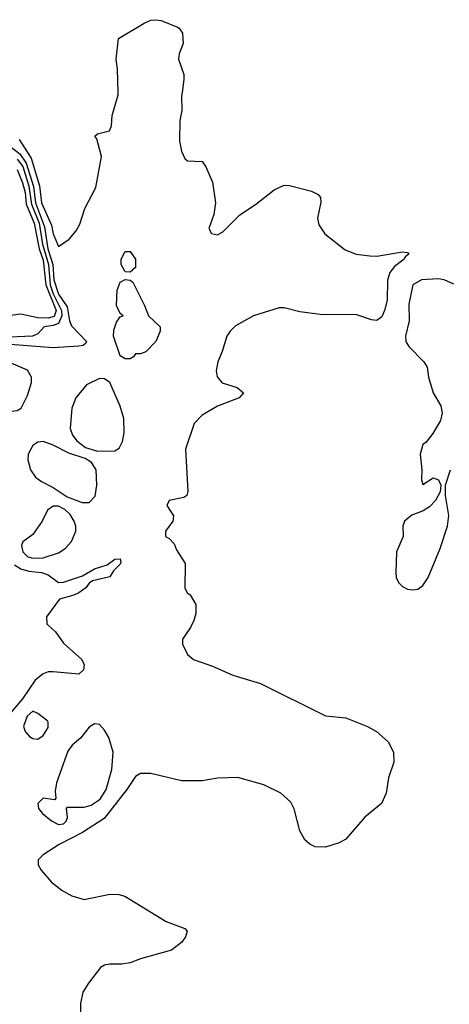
# Model space of a CAD drawing. Header units: inches. Extents: x 1384664 to 1536621, y 460766 to 646467.
# Tile 195 of 256: x 1444399 to 1446073, y 566447 to 570283. Entities that reach past the tile are written whole.
import ezdxf

# ---------------------------------------------------------------- set-up
doc = ezdxf.new("R2010")
doc.units = ezdxf.units.IN
doc.header["$MEASUREMENT"] = 0
doc.layers.add('B4546', color=7, linetype='Continuous')
doc.layers.add('B4547', color=7, linetype='Continuous')

msp = doc.modelspace()

# ---------------------------------------------------------------- linework, layer by layer
at = {"layer": 'B4546', "color": 5}
for points, elevation in [([(1444396.9, 569816.9), (1444443.6, 569743.6), (1444476.5, 569636.5), (1444484.6, 569570), (1444523.1, 569483.1), (1444530, 569448.7), (1444550, 569399.5), (1444591.5, 569428.5), (1444619.4, 569460.6), (1444633.4, 569486.6), (1444652.6, 569547.4), (1444695.8, 569630), (1444718.5, 569750), (1444699.2, 569819.2), (1444692.4, 569830), (1444701.7, 569838.3), (1444748.6, 569850), (1444757, 569870), (1444759.8, 569910), (1444783.2, 569990), (1444782.9, 570000)], 780), ([(1445031.9, 570000), (1445030, 569986), (1445030.3, 569930), (1445023.1, 569890), (1445021.5, 569810), (1445030, 569771), (1445042.8, 569742.8), (1445053, 569733), (1445110.3, 569730.3), (1445124.4, 569710), (1445150.2, 569650.2), (1445162, 569570), (1445155.8, 569524.2), (1445136.3, 569470), (1445146, 569450), (1445170, 569444.9), (1445190, 569456.3), (1445257, 569523), (1445317.4, 569562.6), (1445390, 569620.3), (1445430, 569638), (1445450, 569637.4), (1445535.3, 569615.3), (1445562, 569602), (1445570.4, 569590.4), (1445572.2, 569572.2), (1445558.7, 569510), (1445564, 569484), (1445588.4, 569448.4), (1445666.5, 569386.5), (1445709.3, 569369.3), (1445762.7, 569362.7), (1445790, 569362.3), (1445890, 569378.7), (1445910, 569376.3), (1445915.5, 569370), (1445900.7, 569359.3), (1445896.9, 569350), (1445858.6, 569321.4), (1445841.5, 569298.5), (1445831.5, 569268.5), (1445830, 569190), (1445819.9, 569150), (1445810, 569125), (1445790, 569110.7), (1445770, 569113.2), (1445712.7, 569132.7), (1445570, 569134.9), (1445490, 569145.2), (1445430, 569161.2), (1445410, 569160.6), (1445310, 569128.8), (1445240.3, 569090), (1445219.5, 569070), (1445205.7, 569050), (1445188, 568990), (1445170.6, 568950), (1445164.4, 568915.6), (1445168.1, 568891.9), (1445187.9, 568867.9), (1445246, 568850), (1445270.4, 568830), (1445254.4, 568810), (1445170, 568777), (1445110, 568742), (1445078.8, 568710), (1445045.7, 568610), (1445054.4, 568445.6), (1445050.8, 568429.2), (1445038, 568422), (1444982, 568410), (1444972, 568390), (1444998, 568350), (1444996, 568330), (1444966.8, 568290), (1444966.8, 568270), (1444982, 568262), (1445000.7, 568240.7), (1445010, 568218), (1445044.4, 568164.4), (1445042.8, 568070), (1445051, 568050), (1445062.8, 568042.8), (1445085.3, 568005.3), (1445084.9, 567970), (1445077.3, 567942.7), (1445064.8, 567915.2), (1445033.4, 567870), (1445033, 567850), (1445053.4, 567810), (1445076.3, 567790), (1445150, 567765), (1445229.5, 567729.5), (1445336.9, 567696.9), (1445590, 567571.3), (1445670, 567562.7), (1445754.4, 567530), (1445788.7, 567510), (1445834.9, 567470), (1445854.9, 567430), (1445856.5, 567390), (1445835.5, 567330), (1445827.2, 567270), (1445808.9, 567230), (1445743.2, 567176.8), (1445669.4, 567090.6), (1445643.9, 567076.1), (1445590, 567059.3), (1445550, 567061.1), (1445530, 567070.7), (1445510, 567087.9), (1445490, 567122.4), (1445468.1, 567208.1), (1445455.3, 567235.3), (1445416.4, 567270), (1445350, 567302.8), (1445249.1, 567330.9), (1445170, 567327.6), (1445110, 567317.7), (1445030, 567317.3), (1444910, 567346), (1444870, 567346.3), (1444850, 567334.3), (1444816.5, 567283.5), (1444728.7, 567171.3), (1444643.8, 567116.2), (1444553.4, 567070), (1444491, 567030), (1444471, 567010), (1444471, 566990), (1444482.8, 566970), (1444522.9, 566922.9), (1444564, 566890), (1444602.8, 566870), (1444650, 566856), (1444750, 566875.8), (1444785.2, 566874.8), (1444808.6, 566868.6), (1444970, 566770.3), (1445042, 566742), (1445051.7, 566731.7), (1445045.3, 566710), (1445030.9, 566689.1), (1444990, 566658.5), (1444870, 566624.7), (1444830, 566609), (1444796.5, 566603.5), (1444750, 566604.1), (1444730, 566599.8), (1444714.4, 566590), (1444667.2, 566530), (1444645.4, 566494.6), (1444635.6, 566450), (1444636.5, 566416.5)], 780), ([(1444350, 569798.8), (1444400.3, 569760.3), (1444424.5, 569724.5), (1444453.4, 569633.4), (1444460.8, 569570), (1444495.8, 569475.8), (1444509.4, 569390), (1444528.7, 569330), (1444532.1, 569270), (1444550, 569213.7), (1444583.9, 569163.9), (1444593.2, 569110), (1444601.2, 569090), (1444659.6, 569030), (1444657.1, 569022.9), (1444646.5, 569013.5), (1444629, 569011), (1444530, 569004.8), (1444310, 569021.5)], 760), ([(1444390, 569740.4), (1444410.8, 569710.8), (1444435, 569635), (1444444.6, 569564.6), (1444474.4, 569490), (1444488.6, 569408.6), (1444511.2, 569330), (1444518.5, 569250), (1444530, 569215.6), (1444562.2, 569150), (1444563.6, 569130), (1444550, 569100.1), (1444530, 569091.5), (1444493.9, 569086.1), (1444470, 569058.8), (1444449.6, 569050.4), (1444270, 569042.9)], 740), ([(1444390, 569699.5), (1444410, 569647.2), (1444420.3, 569610), (1444424.8, 569564.8), (1444455.6, 569490), (1444475.2, 569390), (1444490, 569346.7), (1444501.2, 569250), (1444541.1, 569150), (1444533.1, 569126.9), (1444510, 569120.6), (1444470, 569121.3), (1444404.1, 569135.9), (1444354, 569130)], 720), ([(1446090, 569252.5), (1446052.4, 569270), (1446030, 569273.5), (1445963.8, 569270), (1445930, 569249.7), (1445914.7, 569174.7), (1445916.5, 569110), (1445902, 569050), (1445903.9, 569030), (1445915.4, 569010), (1445973.6, 568950), (1445986.9, 568930), (1445992, 568890), (1446009.2, 568830), (1446039.1, 568779.1), (1446044.4, 568750), (1446037.8, 568722.2), (1446008.7, 568671.3), (1445982.9, 568637.1), (1445970, 568627.8), (1445959.4, 568590), (1445965.4, 568530), (1445964.2, 568490), (1445970, 568472.2), (1446010, 568498.8), (1446030, 568490.8), (1446039.3, 568470), (1446036.5, 568443.5), (1446018.8, 568410), (1445994.9, 568385.1), (1445970.7, 568369.3), (1445926.8, 568353.2), (1445898.3, 568330), (1445892.2, 568310), (1445892.3, 568270), (1445866.9, 568210), (1445863.9, 568130), (1445866.1, 568110), (1445874.9, 568090), (1445890, 568074.4), (1445910, 568064.3), (1445930, 568061.3), (1445950, 568064.6), (1445970, 568079), (1445990.7, 568110), (1446037.5, 568222.5), (1446065.8, 568310), (1446071, 568351), (1446057.8, 568430), (1446058, 568470), (1446076.8, 568530)], 820), ([(1444379, 568159), (1444404.2, 568144.2), (1444435, 568135), (1444484.7, 568130), (1444510, 568120.5), (1444550.5, 568090.5), (1444570, 568092), (1444643.4, 568116.6), (1444690, 568144.2), (1444740.1, 568159.9), (1444770, 568181.3), (1444790, 568182.8), (1444793.2, 568170), (1444790, 568162), (1444764.4, 568135.6), (1444750, 568112.3), (1444683.2, 568096.8), (1444670, 568087.8), (1444656.9, 568070), (1444630, 568050.8), (1444610, 568040.8), (1444554.4, 568025.6), (1444503.7, 567956.3), (1444505.2, 567930), (1444510, 567924.2), (1444538.9, 567898.9), (1444570, 567854.7), (1444641.5, 567790), (1444650.2, 567770), (1444647.1, 567750), (1444630, 567733.8), (1444530, 567742), (1444510, 567742), (1444490, 567735.2), (1444459.7, 567710), (1444410, 567636.8), (1444304.7, 567515.3)], 760)]:
    msp.add_lwpolyline(points, dxfattribs=dict(at, elevation=elevation))
for points, elevation in [([(1444830, 569299.6), (1444810, 569300.7), (1444794.8, 569330), (1444794.8, 569350), (1444810, 569379.6), (1444830, 569379.5), (1444850.1, 569350.1), (1444850, 569318)], 760), ([(1444810, 568962), (1444790, 568974), (1444764.2, 569050), (1444766.1, 569073.9), (1444775.9, 569104.1), (1444790, 569124.9), (1444802, 569130), (1444790, 569139), (1444776.4, 569170), (1444779.1, 569230), (1444790, 569260.4), (1444810, 569270.8), (1444830, 569268.9), (1444840.5, 569260.5), (1444886, 569170), (1444901, 569130), (1444946, 569086), (1444946.8, 569070), (1444930, 569029.4), (1444890, 568988.7), (1444870, 568981.2), (1444850, 568981.2), (1444843, 568970), (1444830, 568962)], 760), ([(1444210, 568976.8), (1444170.3, 568970), (1444110.3, 568950), (1444087.2, 568930), (1444044.5, 568870), (1444044.5, 568844.5), (1444056.1, 568830), (1444078.9, 568818.9), (1444210, 568795.7), (1444310, 568767.2), (1444370, 568757.6), (1444390, 568760.2), (1444405.1, 568770), (1444430, 568819.3), (1444445.4, 568870), (1444445.8, 568890), (1444430, 568917.6), (1444323.7, 568963.7), (1444291.4, 568971.4)], 780), ([(1444710, 568885.7), (1444659.4, 568860.6), (1444617.8, 568810), (1444602.6, 568770), (1444596, 568690), (1444604.4, 568664.4), (1444621.9, 568641.9), (1444656, 568616), (1444701.9, 568601.9), (1444770, 568603.9), (1444786.4, 568613.6), (1444800.1, 568639.9), (1444806.7, 568673.3), (1444804.4, 568730), (1444790, 568778.1), (1444750, 568869.1), (1444730, 568884.3)], 780), ([(1444490, 568639.5), (1444470, 568636.8), (1444450, 568624.1), (1444432.4, 568590), (1444431.1, 568568.9), (1444441.2, 568530), (1444461.1, 568501.1), (1444483.5, 568483.5), (1444530, 568460.4), (1444584.2, 568424.2), (1444642.3, 568402.3), (1444670, 568402.3), (1444693.2, 568426.8), (1444699.5, 568470), (1444697.7, 568530), (1444678.3, 568558.3), (1444654.1, 568574.1), (1444590, 568593.9), (1444530, 568626)], 780), ([(1444530, 568388.4), (1444507.8, 568372.2), (1444486.4, 568330), (1444450, 568277), (1444411.2, 568248.8), (1444405.9, 568234.1), (1444410.9, 568210), (1444430.8, 568190.8), (1444450, 568185.2), (1444490, 568186.6), (1444550, 568206.6), (1444576.6, 568223.4), (1444600.6, 568250), (1444618.2, 568290), (1444618.2, 568310), (1444612, 568330), (1444595.5, 568355.5), (1444575.5, 568375.5), (1444550, 568387.6)], 780), ([(1444450, 567589.1), (1444428.3, 567570), (1444414.5, 567530), (1444420.6, 567510), (1444437.5, 567490), (1444450, 567482.7), (1444470, 567480.4), (1444490, 567495), (1444510, 567525.2), (1444510, 567544.5), (1444508.4, 567550), (1444470, 567580.2)], 780), ([(1444690, 567539.8), (1444670, 567526.8), (1444636.3, 567483.7), (1444603.9, 567456.1), (1444586.9, 567433.1), (1444542.9, 567310), (1444537.4, 567277.4), (1444539.5, 567250), (1444535.8, 567244.2), (1444490, 567250.6), (1444470.3, 567230), (1444472.3, 567210), (1444488.5, 567190), (1444522.5, 567162.5), (1444550, 567147.1), (1444570, 567150.1), (1444579.7, 567160.3), (1444585, 567175), (1444581.6, 567210), (1444585, 567215), (1444650, 567215.8), (1444677.3, 567222.7), (1444713, 567247), (1444736.1, 567283.9), (1444758, 567362), (1444763.7, 567430), (1444746.6, 567486.6), (1444730, 567515.8), (1444710, 567537.5)], 780)]:
    msp.add_lwpolyline(points, close=True, dxfattribs=dict(at, elevation=elevation))
at = {"layer": 'B4547', "color": 5, "elevation": 780}
msp.add_lwpolyline([(1444782.9, 570000), (1444780.8, 570090), (1444775.3, 570130), (1444783.6, 570210), (1444884.2, 570270), (1444910, 570281.2), (1444930, 570283.1), (1444950, 570279.5), (1445013.8, 570253.8), (1445021, 570250), (1445033.4, 570230), (1445035.5, 570190), (1445020.4, 570150), (1445017.6, 570130), (1445038, 570070), (1445038.7, 570050), (1445031.9, 570000)], dxfattribs=at)

doc.saveas('drawing.dxf')
